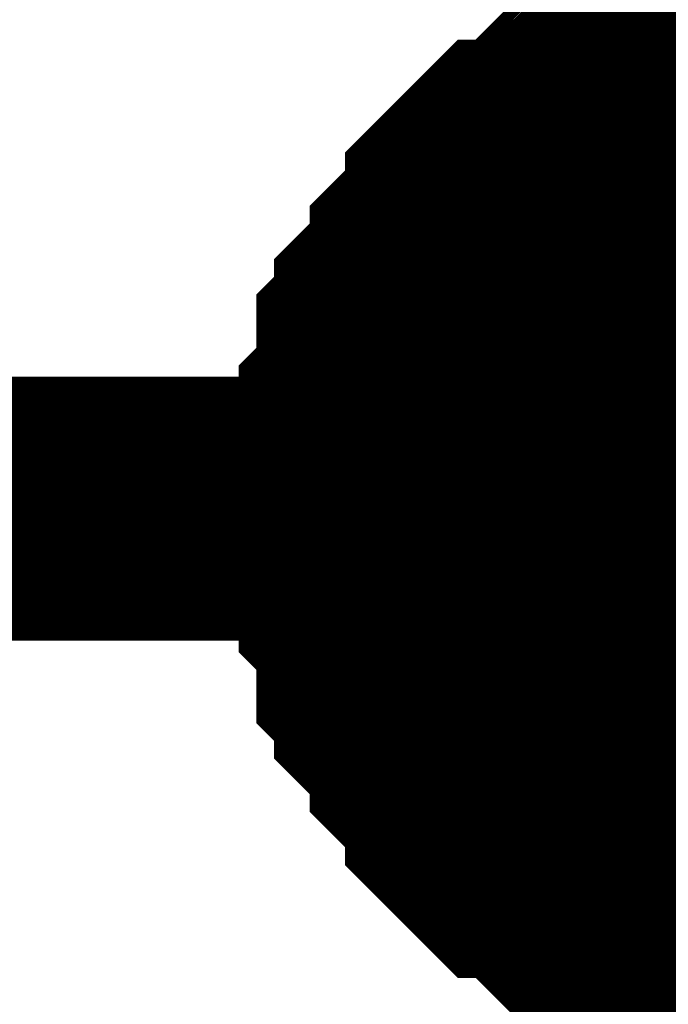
# Model space of a CAD drawing. Header units: inches. Extents: x 0 to 17, y 0 to 11.
# Tile 223 of 256: x 15.3144 to 15.3434, y 7.6775 to 7.7215. Entities that reach past the tile are written whole.
import ezdxf

# ---------------------------------------------------------------- set-up
doc = ezdxf.new("R2010")
doc.units = ezdxf.units.IN
doc.header["$MEASUREMENT"] = 0
doc.layers.add('Sheet', color=255, linetype='Continuous')

msp = doc.modelspace()

# ---------------------------------------------------------------- linework, layer by layer
at = {"layer": 'Sheet'}
for points in [[(15.330131, 7.699683, 0.0118, 0.0118, 0), (15.330131, 7.700476, 0.0118, 0.0118, 0), (15.330131, 7.702062, 0.0118, 0.0118, 0), (15.330131, 7.702855, 0.0118, 0.0118, 0), (15.330131, 7.703648, 0.0118, 0.0118, 0), (15.330924, 7.704441, 0.0118, 0.0118, 0), (15.330924, 7.706027, 0.0118, 0.0118, 0), (15.330924, 7.706819, 0.0118, 0.0118, 0), (15.331716, 7.707612, 0.0118, 0.0118, 0), (15.331716, 7.708405, 0.0118, 0.0118, 0), (15.332509, 7.709198, 0.0118, 0.0118, 0), (15.333302, 7.709991, 0.0118, 0.0118, 0), (15.333302, 7.710784, 0.0118, 0.0118, 0), (15.334095, 7.711577, 0.0118, 0.0118, 0), (15.334888, 7.71237, 0.0118, 0.0118, 0), (15.334888, 7.713163, 0.0118, 0.0118, 0), (15.335681, 7.713956, 0.0118, 0.0118, 0), (15.336474, 7.714749, 0.0118, 0.0118, 0), (15.337267, 7.714749, 0.0118, 0.0118, 0), (15.33806, 7.715542, 0.0118, 0.0118, 0), (15.338853, 7.716335, 0.0118, 0.0118, 0), (15.339646, 7.716335, 0.0118, 0.0118, 0), (15.340438, 7.717128, 0.0118, 0.0118, 0), (15.341231, 7.717921, 0.0118, 0.0118, 0), (15.342024, 7.717921, 0.0118, 0.0118, 0), (15.342817, 7.718714, 0.0118, 0.0118, 0), (15.34361, 7.718714, 0.0118, 0.0118, 0), (15.345196, 7.718714, 0.0118, 0.0118, 0), (15.345989, 7.718714, 0.0118, 0.0118, 0), (15.346782, 7.719507, 0.0118, 0.0118, 0), (15.347575, 7.719507, 0.0118, 0.0118, 0), (15.34916, 7.719507, 0.0118, 0.0118, 0), (15.349953, 7.719507, 0.0118, 0.0118, 0)], [(15.330131, 7.699683, 0.0118, 0.0118, 0), (15.330131, 7.700476, 0.0118, 0.0118, 0), (15.330131, 7.702062, 0.0118, 0.0118, 0), (15.330131, 7.702855, 0.0118, 0.0118, 0), (15.330131, 7.703648, 0.0118, 0.0118, 0), (15.330924, 7.704441, 0.0118, 0.0118, 0), (15.330924, 7.706027, 0.0118, 0.0118, 0), (15.330924, 7.706819, 0.0118, 0.0118, 0), (15.331716, 7.707612, 0.0118, 0.0118, 0), (15.331716, 7.708405, 0.0118, 0.0118, 0), (15.332509, 7.709198, 0.0118, 0.0118, 0), (15.333302, 7.709991, 0.0118, 0.0118, 0), (15.333302, 7.710784, 0.0118, 0.0118, 0), (15.334095, 7.711577, 0.0118, 0.0118, 0), (15.334888, 7.71237, 0.0118, 0.0118, 0), (15.334888, 7.713163, 0.0118, 0.0118, 0), (15.335681, 7.713956, 0.0118, 0.0118, 0), (15.336474, 7.714749, 0.0118, 0.0118, 0), (15.337267, 7.714749, 0.0118, 0.0118, 0), (15.33806, 7.715542, 0.0118, 0.0118, 0), (15.338853, 7.716335, 0.0118, 0.0118, 0), (15.339646, 7.716335, 0.0118, 0.0118, 0), (15.340438, 7.717128, 0.0118, 0.0118, 0), (15.341231, 7.717921, 0.0118, 0.0118, 0), (15.342024, 7.717921, 0.0118, 0.0118, 0), (15.342817, 7.718714, 0.0118, 0.0118, 0), (15.34361, 7.718714, 0.0118, 0.0118, 0), (15.345196, 7.718714, 0.0118, 0.0118, 0), (15.345989, 7.718714, 0.0118, 0.0118, 0), (15.346782, 7.719507, 0.0118, 0.0118, 0), (15.347575, 7.719507, 0.0118, 0.0118, 0), (15.34916, 7.719507, 0.0118, 0.0118, 0), (15.349953, 7.719507, 0.0118, 0.0118, 0)], [(15.330131, 7.699683, 0.0118, 0.0118, 0), (15.330131, 7.700476, 0.0118, 0.0118, 0), (15.330131, 7.702062, 0.0118, 0.0118, 0), (15.330131, 7.702855, 0.0118, 0.0118, 0), (15.330131, 7.703648, 0.0118, 0.0118, 0), (15.330924, 7.704441, 0.0118, 0.0118, 0), (15.330924, 7.706027, 0.0118, 0.0118, 0), (15.330924, 7.706819, 0.0118, 0.0118, 0), (15.331716, 7.707612, 0.0118, 0.0118, 0), (15.331716, 7.708405, 0.0118, 0.0118, 0), (15.332509, 7.709198, 0.0118, 0.0118, 0), (15.333302, 7.709991, 0.0118, 0.0118, 0), (15.333302, 7.710784, 0.0118, 0.0118, 0), (15.334095, 7.711577, 0.0118, 0.0118, 0), (15.334888, 7.71237, 0.0118, 0.0118, 0), (15.334888, 7.713163, 0.0118, 0.0118, 0), (15.335681, 7.713956, 0.0118, 0.0118, 0), (15.336474, 7.714749, 0.0118, 0.0118, 0), (15.337267, 7.714749, 0.0118, 0.0118, 0), (15.33806, 7.715542, 0.0118, 0.0118, 0), (15.338853, 7.716335, 0.0118, 0.0118, 0), (15.339646, 7.716335, 0.0118, 0.0118, 0), (15.340438, 7.717128, 0.0118, 0.0118, 0), (15.341231, 7.717921, 0.0118, 0.0118, 0), (15.342024, 7.717921, 0.0118, 0.0118, 0), (15.342817, 7.718714, 0.0118, 0.0118, 0), (15.34361, 7.718714, 0.0118, 0.0118, 0), (15.345196, 7.718714, 0.0118, 0.0118, 0), (15.345989, 7.718714, 0.0118, 0.0118, 0), (15.346782, 7.719507, 0.0118, 0.0118, 0), (15.347575, 7.719507, 0.0118, 0.0118, 0), (15.34916, 7.719507, 0.0118, 0.0118, 0), (15.349953, 7.719507, 0.0118, 0.0118, 0)], [(15.330131, 7.699683, 0.0118, 0.0118, 0), (15.330131, 7.700476, 0.0118, 0.0118, 0), (15.330131, 7.702062, 0.0118, 0.0118, 0), (15.330131, 7.702855, 0.0118, 0.0118, 0), (15.330131, 7.703648, 0.0118, 0.0118, 0), (15.330924, 7.704441, 0.0118, 0.0118, 0), (15.330924, 7.706027, 0.0118, 0.0118, 0), (15.330924, 7.706819, 0.0118, 0.0118, 0), (15.331716, 7.707612, 0.0118, 0.0118, 0), (15.331716, 7.708405, 0.0118, 0.0118, 0), (15.332509, 7.709198, 0.0118, 0.0118, 0), (15.333302, 7.709991, 0.0118, 0.0118, 0), (15.333302, 7.710784, 0.0118, 0.0118, 0), (15.334095, 7.711577, 0.0118, 0.0118, 0), (15.334888, 7.71237, 0.0118, 0.0118, 0), (15.334888, 7.713163, 0.0118, 0.0118, 0), (15.335681, 7.713956, 0.0118, 0.0118, 0), (15.336474, 7.714749, 0.0118, 0.0118, 0), (15.337267, 7.714749, 0.0118, 0.0118, 0), (15.33806, 7.715542, 0.0118, 0.0118, 0), (15.338853, 7.716335, 0.0118, 0.0118, 0), (15.339646, 7.716335, 0.0118, 0.0118, 0), (15.340438, 7.717128, 0.0118, 0.0118, 0), (15.341231, 7.717921, 0.0118, 0.0118, 0), (15.342024, 7.717921, 0.0118, 0.0118, 0), (15.342817, 7.718714, 0.0118, 0.0118, 0), (15.34361, 7.718714, 0.0118, 0.0118, 0), (15.345196, 7.718714, 0.0118, 0.0118, 0), (15.345989, 7.718714, 0.0118, 0.0118, 0), (15.346782, 7.719507, 0.0118, 0.0118, 0), (15.347575, 7.719507, 0.0118, 0.0118, 0), (15.34916, 7.719507, 0.0118, 0.0118, 0), (15.349953, 7.719507, 0.0118, 0.0118, 0)], [(15.330131, 7.699683, 0.0039, 0.0039, 0), (15.330131, 7.700476, 0.0039, 0.0039, 0), (15.330131, 7.702062, 0.0039, 0.0039, 0), (15.330131, 7.702855, 0.0039, 0.0039, 0), (15.330131, 7.703648, 0.0039, 0.0039, 0), (15.330924, 7.704441, 0.0039, 0.0039, 0), (15.330924, 7.706027, 0.0039, 0.0039, 0), (15.330924, 7.706819, 0.0039, 0.0039, 0), (15.331716, 7.707612, 0.0039, 0.0039, 0), (15.331716, 7.708405, 0.0039, 0.0039, 0), (15.332509, 7.709198, 0.0039, 0.0039, 0), (15.333302, 7.709991, 0.0039, 0.0039, 0), (15.333302, 7.710784, 0.0039, 0.0039, 0), (15.334095, 7.711577, 0.0039, 0.0039, 0), (15.334888, 7.71237, 0.0039, 0.0039, 0), (15.334888, 7.713163, 0.0039, 0.0039, 0), (15.335681, 7.713956, 0.0039, 0.0039, 0), (15.336474, 7.714749, 0.0039, 0.0039, 0), (15.337267, 7.714749, 0.0039, 0.0039, 0), (15.33806, 7.715542, 0.0039, 0.0039, 0), (15.338853, 7.716335, 0.0039, 0.0039, 0), (15.339646, 7.716335, 0.0039, 0.0039, 0), (15.340438, 7.717128, 0.0039, 0.0039, 0), (15.341231, 7.717921, 0.0039, 0.0039, 0), (15.342024, 7.717921, 0.0039, 0.0039, 0), (15.342817, 7.718714, 0.0039, 0.0039, 0), (15.34361, 7.718714, 0.0039, 0.0039, 0), (15.345196, 7.718714, 0.0039, 0.0039, 0), (15.345989, 7.718714, 0.0039, 0.0039, 0)], [(15.330131, 7.699683, 0.0039, 0.0039, 0), (15.330131, 7.700476, 0.0039, 0.0039, 0), (15.330131, 7.702062, 0.0039, 0.0039, 0), (15.330131, 7.702855, 0.0039, 0.0039, 0), (15.330131, 7.703648, 0.0039, 0.0039, 0), (15.330924, 7.704441, 0.0039, 0.0039, 0), (15.330924, 7.706027, 0.0039, 0.0039, 0), (15.330924, 7.706819, 0.0039, 0.0039, 0), (15.331716, 7.707612, 0.0039, 0.0039, 0), (15.331716, 7.708405, 0.0039, 0.0039, 0), (15.332509, 7.709198, 0.0039, 0.0039, 0), (15.333302, 7.709991, 0.0039, 0.0039, 0), (15.333302, 7.710784, 0.0039, 0.0039, 0), (15.334095, 7.711577, 0.0039, 0.0039, 0), (15.334888, 7.71237, 0.0039, 0.0039, 0), (15.334888, 7.713163, 0.0039, 0.0039, 0), (15.335681, 7.713956, 0.0039, 0.0039, 0), (15.336474, 7.714749, 0.0039, 0.0039, 0), (15.337267, 7.714749, 0.0039, 0.0039, 0), (15.33806, 7.715542, 0.0039, 0.0039, 0), (15.338853, 7.716335, 0.0039, 0.0039, 0), (15.339646, 7.716335, 0.0039, 0.0039, 0), (15.340438, 7.717128, 0.0039, 0.0039, 0), (15.341231, 7.717921, 0.0039, 0.0039, 0), (15.342024, 7.717921, 0.0039, 0.0039, 0), (15.342817, 7.718714, 0.0039, 0.0039, 0), (15.34361, 7.718714, 0.0039, 0.0039, 0), (15.345196, 7.718714, 0.0039, 0.0039, 0), (15.345989, 7.718714, 0.0039, 0.0039, 0)], [(15.330131, 7.699683, 0.0039, 0.0039, 0), (15.330131, 7.700476, 0.0039, 0.0039, 0), (15.330131, 7.702062, 0.0039, 0.0039, 0), (15.330131, 7.702855, 0.0039, 0.0039, 0), (15.330131, 7.703648, 0.0039, 0.0039, 0), (15.330924, 7.704441, 0.0039, 0.0039, 0), (15.330924, 7.706027, 0.0039, 0.0039, 0), (15.330924, 7.706819, 0.0039, 0.0039, 0), (15.331716, 7.707612, 0.0039, 0.0039, 0), (15.331716, 7.708405, 0.0039, 0.0039, 0), (15.332509, 7.709198, 0.0039, 0.0039, 0), (15.333302, 7.709991, 0.0039, 0.0039, 0), (15.333302, 7.710784, 0.0039, 0.0039, 0), (15.334095, 7.711577, 0.0039, 0.0039, 0), (15.334888, 7.71237, 0.0039, 0.0039, 0), (15.334888, 7.713163, 0.0039, 0.0039, 0), (15.335681, 7.713956, 0.0039, 0.0039, 0), (15.336474, 7.714749, 0.0039, 0.0039, 0), (15.337267, 7.714749, 0.0039, 0.0039, 0), (15.33806, 7.715542, 0.0039, 0.0039, 0), (15.338853, 7.716335, 0.0039, 0.0039, 0), (15.339646, 7.716335, 0.0039, 0.0039, 0), (15.340438, 7.717128, 0.0039, 0.0039, 0), (15.341231, 7.717921, 0.0039, 0.0039, 0), (15.342024, 7.717921, 0.0039, 0.0039, 0), (15.342817, 7.718714, 0.0039, 0.0039, 0), (15.34361, 7.718714, 0.0039, 0.0039, 0), (15.345196, 7.718714, 0.0039, 0.0039, 0), (15.345989, 7.718714, 0.0039, 0.0039, 0)], [(15.330131, 7.699683, 0.0039, 0.0039, 0), (15.330131, 7.700476, 0.0039, 0.0039, 0), (15.330131, 7.702062, 0.0039, 0.0039, 0), (15.330131, 7.702855, 0.0039, 0.0039, 0), (15.330131, 7.703648, 0.0039, 0.0039, 0), (15.330924, 7.704441, 0.0039, 0.0039, 0), (15.330924, 7.706027, 0.0039, 0.0039, 0), (15.330924, 7.706819, 0.0039, 0.0039, 0), (15.331716, 7.707612, 0.0039, 0.0039, 0), (15.331716, 7.708405, 0.0039, 0.0039, 0), (15.332509, 7.709198, 0.0039, 0.0039, 0), (15.333302, 7.709991, 0.0039, 0.0039, 0), (15.333302, 7.710784, 0.0039, 0.0039, 0), (15.334095, 7.711577, 0.0039, 0.0039, 0), (15.334888, 7.71237, 0.0039, 0.0039, 0), (15.334888, 7.713163, 0.0039, 0.0039, 0), (15.335681, 7.713956, 0.0039, 0.0039, 0), (15.336474, 7.714749, 0.0039, 0.0039, 0), (15.337267, 7.714749, 0.0039, 0.0039, 0), (15.33806, 7.715542, 0.0039, 0.0039, 0), (15.338853, 7.716335, 0.0039, 0.0039, 0), (15.339646, 7.716335, 0.0039, 0.0039, 0), (15.340438, 7.717128, 0.0039, 0.0039, 0), (15.341231, 7.717921, 0.0039, 0.0039, 0), (15.342024, 7.717921, 0.0039, 0.0039, 0), (15.342817, 7.718714, 0.0039, 0.0039, 0), (15.34361, 7.718714, 0.0039, 0.0039, 0), (15.345196, 7.718714, 0.0039, 0.0039, 0), (15.345989, 7.718714, 0.0039, 0.0039, 0)], [(15.100187, 7.699683, 0.0118, 0.0118, 0), (15.349953, 7.699683, 0.0118, 0.0118, 0)], [(15.349953, 7.679859, 0.0118, 0.0118, 0), (15.34916, 7.679859, 0.0118, 0.0118, 0), (15.347575, 7.679859, 0.0118, 0.0118, 0), (15.346782, 7.679859, 0.0118, 0.0118, 0), (15.345989, 7.680652, 0.0118, 0.0118, 0), (15.345196, 7.680652, 0.0118, 0.0118, 0), (15.34361, 7.680652, 0.0118, 0.0118, 0), (15.342817, 7.680652, 0.0118, 0.0118, 0), (15.342024, 7.681445, 0.0118, 0.0118, 0), (15.341231, 7.681445, 0.0118, 0.0118, 0), (15.340438, 7.682238, 0.0118, 0.0118, 0), (15.339646, 7.683031, 0.0118, 0.0118, 0), (15.338853, 7.683031, 0.0118, 0.0118, 0), (15.33806, 7.683824, 0.0118, 0.0118, 0), (15.337267, 7.684616, 0.0118, 0.0118, 0), (15.336474, 7.684616, 0.0118, 0.0118, 0), (15.335681, 7.685409, 0.0118, 0.0118, 0), (15.334888, 7.686202, 0.0118, 0.0118, 0), (15.334888, 7.686995, 0.0118, 0.0118, 0), (15.334095, 7.687788, 0.0118, 0.0118, 0), (15.333302, 7.688581, 0.0118, 0.0118, 0), (15.333302, 7.689374, 0.0118, 0.0118, 0), (15.332509, 7.690167, 0.0118, 0.0118, 0), (15.331716, 7.69096, 0.0118, 0.0118, 0), (15.331716, 7.691753, 0.0118, 0.0118, 0), (15.330924, 7.692546, 0.0118, 0.0118, 0), (15.330924, 7.693339, 0.0118, 0.0118, 0), (15.330924, 7.694925, 0.0118, 0.0118, 0), (15.330131, 7.695718, 0.0118, 0.0118, 0), (15.330131, 7.696511, 0.0118, 0.0118, 0), (15.330131, 7.697304, 0.0118, 0.0118, 0), (15.330131, 7.69889, 0.0118, 0.0118, 0), (15.330131, 7.699683, 0.0118, 0.0118, 0)], [(15.330131, 7.699683, 0.0118, 0.0118, 0), (15.330131, 7.699683, 0.0118, 0.0118, 0)], [(15.349953, 7.679859, 0.0118, 0.0118, 0), (15.34916, 7.679859, 0.0118, 0.0118, 0), (15.347575, 7.679859, 0.0118, 0.0118, 0), (15.346782, 7.679859, 0.0118, 0.0118, 0), (15.345989, 7.680652, 0.0118, 0.0118, 0), (15.345196, 7.680652, 0.0118, 0.0118, 0), (15.34361, 7.680652, 0.0118, 0.0118, 0), (15.342817, 7.680652, 0.0118, 0.0118, 0), (15.342024, 7.681445, 0.0118, 0.0118, 0), (15.341231, 7.681445, 0.0118, 0.0118, 0), (15.340438, 7.682238, 0.0118, 0.0118, 0), (15.339646, 7.683031, 0.0118, 0.0118, 0), (15.338853, 7.683031, 0.0118, 0.0118, 0), (15.33806, 7.683824, 0.0118, 0.0118, 0), (15.337267, 7.684616, 0.0118, 0.0118, 0), (15.336474, 7.684616, 0.0118, 0.0118, 0), (15.335681, 7.685409, 0.0118, 0.0118, 0), (15.334888, 7.686202, 0.0118, 0.0118, 0), (15.334888, 7.686995, 0.0118, 0.0118, 0), (15.334095, 7.687788, 0.0118, 0.0118, 0), (15.333302, 7.688581, 0.0118, 0.0118, 0), (15.333302, 7.689374, 0.0118, 0.0118, 0), (15.332509, 7.690167, 0.0118, 0.0118, 0), (15.331716, 7.69096, 0.0118, 0.0118, 0), (15.331716, 7.691753, 0.0118, 0.0118, 0), (15.330924, 7.692546, 0.0118, 0.0118, 0), (15.330924, 7.693339, 0.0118, 0.0118, 0), (15.330924, 7.694925, 0.0118, 0.0118, 0), (15.330131, 7.695718, 0.0118, 0.0118, 0), (15.330131, 7.696511, 0.0118, 0.0118, 0), (15.330131, 7.697304, 0.0118, 0.0118, 0), (15.330131, 7.69889, 0.0118, 0.0118, 0), (15.330131, 7.699683, 0.0118, 0.0118, 0)], [(15.330131, 7.699683, 0.0118, 0.0118, 0), (15.330131, 7.699683, 0.0118, 0.0118, 0)], [(15.349953, 7.679859, 0.0118, 0.0118, 0), (15.34916, 7.679859, 0.0118, 0.0118, 0), (15.347575, 7.679859, 0.0118, 0.0118, 0), (15.346782, 7.679859, 0.0118, 0.0118, 0), (15.345989, 7.680652, 0.0118, 0.0118, 0), (15.345196, 7.680652, 0.0118, 0.0118, 0), (15.34361, 7.680652, 0.0118, 0.0118, 0), (15.342817, 7.680652, 0.0118, 0.0118, 0), (15.342024, 7.681445, 0.0118, 0.0118, 0), (15.341231, 7.681445, 0.0118, 0.0118, 0), (15.340438, 7.682238, 0.0118, 0.0118, 0), (15.339646, 7.683031, 0.0118, 0.0118, 0), (15.338853, 7.683031, 0.0118, 0.0118, 0), (15.33806, 7.683824, 0.0118, 0.0118, 0), (15.337267, 7.684616, 0.0118, 0.0118, 0), (15.336474, 7.684616, 0.0118, 0.0118, 0), (15.335681, 7.685409, 0.0118, 0.0118, 0), (15.334888, 7.686202, 0.0118, 0.0118, 0), (15.334888, 7.686995, 0.0118, 0.0118, 0), (15.334095, 7.687788, 0.0118, 0.0118, 0), (15.333302, 7.688581, 0.0118, 0.0118, 0), (15.333302, 7.689374, 0.0118, 0.0118, 0), (15.332509, 7.690167, 0.0118, 0.0118, 0), (15.331716, 7.69096, 0.0118, 0.0118, 0), (15.331716, 7.691753, 0.0118, 0.0118, 0), (15.330924, 7.692546, 0.0118, 0.0118, 0), (15.330924, 7.693339, 0.0118, 0.0118, 0), (15.330924, 7.694925, 0.0118, 0.0118, 0), (15.330131, 7.695718, 0.0118, 0.0118, 0), (15.330131, 7.696511, 0.0118, 0.0118, 0), (15.330131, 7.697304, 0.0118, 0.0118, 0), (15.330131, 7.69889, 0.0118, 0.0118, 0), (15.330131, 7.699683, 0.0118, 0.0118, 0)], [(15.330131, 7.699683, 0.0118, 0.0118, 0), (15.330131, 7.699683, 0.0118, 0.0118, 0)], [(15.349953, 7.679859, 0.0118, 0.0118, 0), (15.34916, 7.679859, 0.0118, 0.0118, 0), (15.347575, 7.679859, 0.0118, 0.0118, 0), (15.346782, 7.679859, 0.0118, 0.0118, 0), (15.345989, 7.680652, 0.0118, 0.0118, 0), (15.345196, 7.680652, 0.0118, 0.0118, 0), (15.34361, 7.680652, 0.0118, 0.0118, 0), (15.342817, 7.680652, 0.0118, 0.0118, 0), (15.342024, 7.681445, 0.0118, 0.0118, 0), (15.341231, 7.681445, 0.0118, 0.0118, 0), (15.340438, 7.682238, 0.0118, 0.0118, 0), (15.339646, 7.683031, 0.0118, 0.0118, 0), (15.338853, 7.683031, 0.0118, 0.0118, 0), (15.33806, 7.683824, 0.0118, 0.0118, 0), (15.337267, 7.684616, 0.0118, 0.0118, 0), (15.336474, 7.684616, 0.0118, 0.0118, 0), (15.335681, 7.685409, 0.0118, 0.0118, 0), (15.334888, 7.686202, 0.0118, 0.0118, 0), (15.334888, 7.686995, 0.0118, 0.0118, 0), (15.334095, 7.687788, 0.0118, 0.0118, 0), (15.333302, 7.688581, 0.0118, 0.0118, 0), (15.333302, 7.689374, 0.0118, 0.0118, 0), (15.332509, 7.690167, 0.0118, 0.0118, 0), (15.331716, 7.69096, 0.0118, 0.0118, 0), (15.331716, 7.691753, 0.0118, 0.0118, 0), (15.330924, 7.692546, 0.0118, 0.0118, 0), (15.330924, 7.693339, 0.0118, 0.0118, 0), (15.330924, 7.694925, 0.0118, 0.0118, 0), (15.330131, 7.695718, 0.0118, 0.0118, 0), (15.330131, 7.696511, 0.0118, 0.0118, 0), (15.330131, 7.697304, 0.0118, 0.0118, 0), (15.330131, 7.69889, 0.0118, 0.0118, 0), (15.330131, 7.699683, 0.0118, 0.0118, 0)], [(15.330131, 7.699683, 0.0118, 0.0118, 0), (15.330131, 7.699683, 0.0118, 0.0118, 0)], [(15.345989, 7.680652, 0.0039, 0.0039, 0), (15.345196, 7.680652, 0.0039, 0.0039, 0), (15.34361, 7.680652, 0.0039, 0.0039, 0), (15.342817, 7.680652, 0.0039, 0.0039, 0), (15.342024, 7.681445, 0.0039, 0.0039, 0), (15.341231, 7.681445, 0.0039, 0.0039, 0), (15.340438, 7.682238, 0.0039, 0.0039, 0), (15.339646, 7.683031, 0.0039, 0.0039, 0), (15.338853, 7.683031, 0.0039, 0.0039, 0), (15.33806, 7.683824, 0.0039, 0.0039, 0), (15.337267, 7.684616, 0.0039, 0.0039, 0), (15.336474, 7.684616, 0.0039, 0.0039, 0), (15.335681, 7.685409, 0.0039, 0.0039, 0), (15.334888, 7.686202, 0.0039, 0.0039, 0), (15.334888, 7.686995, 0.0039, 0.0039, 0), (15.334095, 7.687788, 0.0039, 0.0039, 0), (15.333302, 7.688581, 0.0039, 0.0039, 0), (15.333302, 7.689374, 0.0039, 0.0039, 0), (15.332509, 7.690167, 0.0039, 0.0039, 0), (15.331716, 7.69096, 0.0039, 0.0039, 0), (15.331716, 7.691753, 0.0039, 0.0039, 0), (15.330924, 7.692546, 0.0039, 0.0039, 0), (15.330924, 7.693339, 0.0039, 0.0039, 0), (15.330924, 7.694925, 0.0039, 0.0039, 0), (15.330131, 7.695718, 0.0039, 0.0039, 0), (15.330131, 7.696511, 0.0039, 0.0039, 0), (15.330131, 7.697304, 0.0039, 0.0039, 0), (15.330131, 7.69889, 0.0039, 0.0039, 0), (15.330131, 7.699683, 0.0039, 0.0039, 0)], [(15.330131, 7.699683, 0.0039, 0.0039, 0), (15.330131, 7.699683, 0.0039, 0.0039, 0)], [(15.345989, 7.680652, 0.0039, 0.0039, 0), (15.345196, 7.680652, 0.0039, 0.0039, 0), (15.34361, 7.680652, 0.0039, 0.0039, 0), (15.342817, 7.680652, 0.0039, 0.0039, 0), (15.342024, 7.681445, 0.0039, 0.0039, 0), (15.341231, 7.681445, 0.0039, 0.0039, 0), (15.340438, 7.682238, 0.0039, 0.0039, 0), (15.339646, 7.683031, 0.0039, 0.0039, 0), (15.338853, 7.683031, 0.0039, 0.0039, 0), (15.33806, 7.683824, 0.0039, 0.0039, 0), (15.337267, 7.684616, 0.0039, 0.0039, 0), (15.336474, 7.684616, 0.0039, 0.0039, 0), (15.335681, 7.685409, 0.0039, 0.0039, 0), (15.334888, 7.686202, 0.0039, 0.0039, 0), (15.334888, 7.686995, 0.0039, 0.0039, 0), (15.334095, 7.687788, 0.0039, 0.0039, 0), (15.333302, 7.688581, 0.0039, 0.0039, 0), (15.333302, 7.689374, 0.0039, 0.0039, 0), (15.332509, 7.690167, 0.0039, 0.0039, 0), (15.331716, 7.69096, 0.0039, 0.0039, 0), (15.331716, 7.691753, 0.0039, 0.0039, 0), (15.330924, 7.692546, 0.0039, 0.0039, 0), (15.330924, 7.693339, 0.0039, 0.0039, 0), (15.330924, 7.694925, 0.0039, 0.0039, 0), (15.330131, 7.695718, 0.0039, 0.0039, 0), (15.330131, 7.696511, 0.0039, 0.0039, 0), (15.330131, 7.697304, 0.0039, 0.0039, 0), (15.330131, 7.69889, 0.0039, 0.0039, 0), (15.330131, 7.699683, 0.0039, 0.0039, 0)], [(15.330131, 7.699683, 0.0039, 0.0039, 0), (15.330131, 7.699683, 0.0039, 0.0039, 0)], [(15.345989, 7.680652, 0.0039, 0.0039, 0), (15.345196, 7.680652, 0.0039, 0.0039, 0), (15.34361, 7.680652, 0.0039, 0.0039, 0), (15.342817, 7.680652, 0.0039, 0.0039, 0), (15.342024, 7.681445, 0.0039, 0.0039, 0), (15.341231, 7.681445, 0.0039, 0.0039, 0), (15.340438, 7.682238, 0.0039, 0.0039, 0), (15.339646, 7.683031, 0.0039, 0.0039, 0), (15.338853, 7.683031, 0.0039, 0.0039, 0), (15.33806, 7.683824, 0.0039, 0.0039, 0), (15.337267, 7.684616, 0.0039, 0.0039, 0), (15.336474, 7.684616, 0.0039, 0.0039, 0), (15.335681, 7.685409, 0.0039, 0.0039, 0), (15.334888, 7.686202, 0.0039, 0.0039, 0), (15.334888, 7.686995, 0.0039, 0.0039, 0), (15.334095, 7.687788, 0.0039, 0.0039, 0), (15.333302, 7.688581, 0.0039, 0.0039, 0), (15.333302, 7.689374, 0.0039, 0.0039, 0), (15.332509, 7.690167, 0.0039, 0.0039, 0), (15.331716, 7.69096, 0.0039, 0.0039, 0), (15.331716, 7.691753, 0.0039, 0.0039, 0), (15.330924, 7.692546, 0.0039, 0.0039, 0), (15.330924, 7.693339, 0.0039, 0.0039, 0), (15.330924, 7.694925, 0.0039, 0.0039, 0), (15.330131, 7.695718, 0.0039, 0.0039, 0), (15.330131, 7.696511, 0.0039, 0.0039, 0), (15.330131, 7.697304, 0.0039, 0.0039, 0), (15.330131, 7.69889, 0.0039, 0.0039, 0), (15.330131, 7.699683, 0.0039, 0.0039, 0)], [(15.330131, 7.699683, 0.0039, 0.0039, 0), (15.330131, 7.699683, 0.0039, 0.0039, 0)], [(15.345989, 7.680652, 0.0039, 0.0039, 0), (15.345196, 7.680652, 0.0039, 0.0039, 0), (15.34361, 7.680652, 0.0039, 0.0039, 0), (15.342817, 7.680652, 0.0039, 0.0039, 0), (15.342024, 7.681445, 0.0039, 0.0039, 0), (15.341231, 7.681445, 0.0039, 0.0039, 0), (15.340438, 7.682238, 0.0039, 0.0039, 0), (15.339646, 7.683031, 0.0039, 0.0039, 0), (15.338853, 7.683031, 0.0039, 0.0039, 0), (15.33806, 7.683824, 0.0039, 0.0039, 0), (15.337267, 7.684616, 0.0039, 0.0039, 0), (15.336474, 7.684616, 0.0039, 0.0039, 0), (15.335681, 7.685409, 0.0039, 0.0039, 0), (15.334888, 7.686202, 0.0039, 0.0039, 0), (15.334888, 7.686995, 0.0039, 0.0039, 0), (15.334095, 7.687788, 0.0039, 0.0039, 0), (15.333302, 7.688581, 0.0039, 0.0039, 0), (15.333302, 7.689374, 0.0039, 0.0039, 0), (15.332509, 7.690167, 0.0039, 0.0039, 0), (15.331716, 7.69096, 0.0039, 0.0039, 0), (15.331716, 7.691753, 0.0039, 0.0039, 0), (15.330924, 7.692546, 0.0039, 0.0039, 0), (15.330924, 7.693339, 0.0039, 0.0039, 0), (15.330924, 7.694925, 0.0039, 0.0039, 0), (15.330131, 7.695718, 0.0039, 0.0039, 0), (15.330131, 7.696511, 0.0039, 0.0039, 0), (15.330131, 7.697304, 0.0039, 0.0039, 0), (15.330131, 7.69889, 0.0039, 0.0039, 0), (15.330131, 7.699683, 0.0039, 0.0039, 0)], [(15.330131, 7.699683, 0.0039, 0.0039, 0), (15.330131, 7.699683, 0.0039, 0.0039, 0)]]:
    msp.add_lwpolyline(points, format="xyseb", dxfattribs=at)
msp.add_lwpolyline([(15.34, 7.7, 0.02, 0.02, 1), (15.36, 7.7, 0.02, 0.02, 1)], format="xyseb", close=True, dxfattribs=at)

doc.saveas('drawing.dxf')
